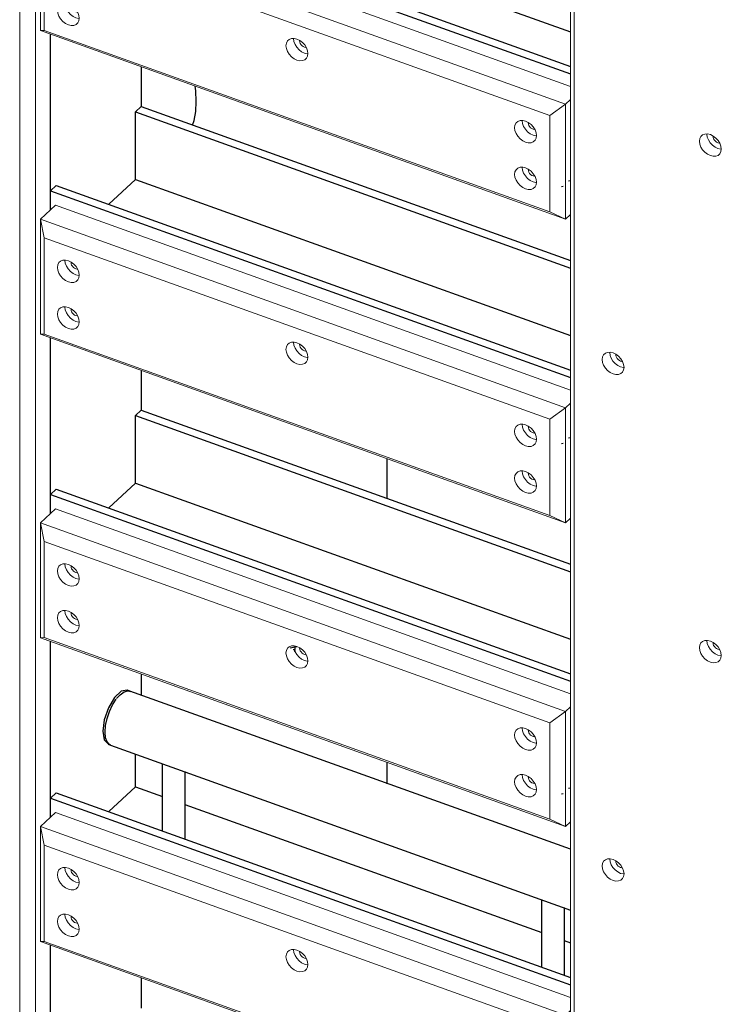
# Model space of a CAD drawing. Header units: millimetres. Extents: x 1069 to 250059, y -65909 to 70891.
# Tile 107 of 109: x 242082 to 243308, y 4108 to 5829. Entities that reach past the tile are written whole.
import ezdxf

# ---------------------------------------------------------------- set-up
doc = ezdxf.new("R2010")
doc.units = ezdxf.units.MM
for name, color, linetype, lineweight in [('N-CO-BC-BETONVORM-G', 50, 'Continuous', 25), ('N-CO-KC-KUNSTSTOFVORM-G', 7, 'Continuous', 13), ('N-CO-SC-STAALVORM-G', 10, 'Continuous', 25)]:
    doc.layers.add(name, color=color, linetype=linetype, lineweight=lineweight)

# ---------------------------------------------------------------- blocks, each defined once
blk = doc.blocks.new('GM_Hakorit_3820 - GM_Hakorit_3820-V117-3D impressie')
at = {"layer": 'N-CO-KC-KUNSTSTOFVORM-G'}
for p, q in [((29168.9, 6545.5), (29168.9, 3929.8)), ((29141.3, 6525.4), (29141.3, 3926)), ((29195.2, 5803.1), (29195.2, 5496.5)), ((29195.2, 5272.6), (29195.2, 4966)), ((29195.2, 4742.1), (29195.2, 4435.5)), ((29195.2, 4211.6), (29195.2, 3954.3))]:
    blk.add_line(p, q, dxfattribs=at)
blk = doc.blocks.new('GM_Hakorit_2850 - GM_Hakorit_2850-V118-3D impressie')
at = {"layer": 'N-CO-KC-KUNSTSTOFVORM-G'}
for p, q in [((30103.3, 6210.1), (30103.3, 3884.1)), ((30109.8, 6177.9), (30109.8, 3884.5)), ((30363, 5613), (30360.8, 5613.5)), ((30360.8, 5603.3), (30365.7, 5602.1)), ((30193.1, 5231.6), (30190.9, 5232.1)), ((30190.9, 5221.9), (30195.8, 5220.8)), ((30363, 4728.3), (30360.8, 4728.8)), ((30360.8, 4718.6), (30365.7, 4717.4)), ((30193.1, 4346.9), (30190.9, 4347.4)), ((30190.9, 4337.2), (30195.8, 4336.1))]:
    blk.add_line(p, q, dxfattribs=at)
for points in [[(30347.6, 5591, 0), (30342.7, 5593.4, 0), (30338.1, 5596.9, 0), (30334.1, 5601.2, 0), (30331.1, 5606.1, 0), (30329.1, 5611.2, 0), (30328.5, 5616.2, 0), (30329.1, 5620.8, 0), (30331.1, 5624.5, 0), (30334.1, 5627.2, 0), (30338.1, 5628.7, 0), (30342.7, 5628.9, 0), (30347.6, 5627.7, 0)], [(30341.7, 5628.5, 0), (30342.3, 5623.5, 0), (30344.2, 5618.4, 0), (30347.3, 5613.5, 0), (30351.2, 5609.2, 0), (30355.9, 5605.7, 0), (30360.8, 5603.3, 0)], [(30347.6, 5627.7, 0), (30352.6, 5625.3, 0), (30357.2, 5621.8, 0), (30361.1, 5617.5, 0), (30364.2, 5612.6, 0), (30366.1, 5607.5, 0), (30366.7, 5602.5, 0), (30366.1, 5598, 0), (30364.2, 5594.3, 0), (30361.1, 5591.5, 0), (30357.2, 5590, 0), (30352.6, 5589.9, 0), (30347.6, 5591, 0)], [(30360.8, 5613.5, 0), (30358.6, 5614.6, 0), (30356.6, 5616.1, 0), (30354.8, 5618, 0), (30353.4, 5620.2, 0), (30352.6, 5622.5, 0), (30352.3, 5624.7, 0)], [(30177.7, 5209.6, 0), (30172.8, 5212, 0), (30168.2, 5215.5, 0), (30164.2, 5219.9, 0), (30161.2, 5224.8, 0), (30159.2, 5229.9, 0), (30158.6, 5234.9, 0), (30159.2, 5239.4, 0), (30161.2, 5243.1, 0), (30164.2, 5245.8, 0), (30168.2, 5247.3, 0), (30172.8, 5247.5, 0), (30177.7, 5246.4, 0)], [(30171.8, 5247.1, 0), (30172.4, 5242.1, 0), (30174.3, 5237, 0), (30177.4, 5232.1, 0), (30181.3, 5227.8, 0), (30186, 5224.3, 0), (30190.9, 5221.9, 0)], [(30177.7, 5246.4, 0), (30182.7, 5244, 0), (30187.3, 5240.5, 0), (30191.2, 5236.1, 0), (30194.3, 5231.2, 0), (30196.2, 5226.1, 0), (30196.8, 5221.1, 0), (30196.2, 5216.6, 0), (30194.3, 5212.9, 0), (30191.2, 5210.2, 0), (30187.3, 5208.7, 0), (30182.7, 5208.5, 0), (30177.7, 5209.6, 0)], [(30190.9, 5232.1, 0), (30188.7, 5233.2, 0), (30186.7, 5234.7, 0), (30184.9, 5236.7, 0), (30183.5, 5238.8, 0), (30182.7, 5241.1, 0), (30182.4, 5243.3, 0)], [(30347.6, 4706.3, 0), (30342.7, 4708.7, 0), (30338.1, 4712.2, 0), (30334.1, 4716.5, 0), (30331.1, 4721.4, 0), (30329.1, 4726.6, 0), (30328.5, 4731.5, 0), (30329.1, 4736.1, 0), (30331.1, 4739.8, 0), (30334.1, 4742.5, 0), (30338.1, 4744, 0), (30342.7, 4744.2, 0), (30347.6, 4743, 0)], [(30341.7, 4743.8, 0), (30342.3, 4738.8, 0), (30344.2, 4733.7, 0), (30347.3, 4728.8, 0), (30351.2, 4724.5, 0), (30355.9, 4721, 0), (30360.8, 4718.6, 0)], [(30347.6, 4743, 0), (30352.6, 4740.6, 0), (30357.2, 4737.2, 0), (30361.1, 4732.8, 0), (30364.2, 4727.9, 0), (30366.1, 4722.8, 0), (30366.7, 4717.8, 0), (30366.1, 4713.3, 0), (30364.2, 4709.6, 0), (30361.1, 4706.8, 0), (30357.2, 4705.3, 0), (30352.6, 4705.2, 0), (30347.6, 4706.3, 0)], [(30360.8, 4728.8, 0), (30358.6, 4729.9, 0), (30356.6, 4731.4, 0), (30354.8, 4733.3, 0), (30353.4, 4735.5, 0), (30352.6, 4737.8, 0), (30352.3, 4740, 0)], [(30177.7, 4324.9, 0), (30172.8, 4327.3, 0), (30168.2, 4330.8, 0), (30164.2, 4335.2, 0), (30161.2, 4340.1, 0), (30159.2, 4345.2, 0), (30158.6, 4350.2, 0), (30159.2, 4354.7, 0), (30161.2, 4358.4, 0), (30164.2, 4361.1, 0), (30168.2, 4362.6, 0), (30172.8, 4362.8, 0), (30177.7, 4361.7, 0)], [(30171.8, 4362.4, 0), (30172.4, 4357.4, 0), (30174.3, 4352.3, 0), (30177.4, 4347.4, 0), (30181.3, 4343.1, 0), (30186, 4339.6, 0), (30190.9, 4337.2, 0)], [(30177.7, 4361.7, 0), (30182.7, 4359.3, 0), (30187.3, 4355.8, 0), (30191.2, 4351.4, 0), (30194.3, 4346.5, 0), (30196.2, 4341.4, 0), (30196.8, 4336.4, 0), (30196.2, 4331.9, 0), (30194.3, 4328.2, 0), (30191.2, 4325.5, 0), (30187.3, 4324, 0), (30182.7, 4323.8, 0), (30177.7, 4324.9, 0)], [(30190.9, 4347.4, 0), (30188.7, 4348.5, 0), (30186.7, 4350, 0), (30184.9, 4352, 0), (30183.5, 4354.1, 0), (30182.7, 4356.4, 0), (30182.4, 4358.6, 0)]]:
    blk.add_polyline3d(points, dxfattribs=at)
blk = doc.blocks.new('GM_Hakorit_1240 - GM_Hakorit_1240-V123-3D impressie')
at = {"layer": 'N-CO-KC-KUNSTSTOFVORM-G'}
for p, q in [((29177.4, 6010.3), (29203.7, 6034.9)), ((29203.7, 6034.9), (30103.3, 5712)), ((29177.4, 5809.5), (29177.4, 6010.3)), ((30094.8, 5681.1), (29177.4, 6010.3)), ((29177.4, 6010.3), (29183.8, 5978.1)), ((30067.3, 5661), (29183.8, 5978.1)), ((29183.8, 5978.1), (29183.8, 5809.9)), ((29183.8, 5809.9), (29177.4, 5809.5)), ((30094.8, 5480.3), (29177.4, 5809.5)), ((30067.3, 5492.9), (29183.8, 5809.9)), ((30067.3, 5661), (30094.8, 5681.1)), ((30103.3, 5689), (30094.8, 5681.1)), ((30094.8, 5681.1), (30094.8, 5480.3)), ((30067.3, 5492.9), (30067.3, 5661)), ((30094.8, 5480.3), (30067.3, 5492.9)), ((30094.8, 5480.3), (30103.3, 5488.2))]:
    blk.add_line(p, q, dxfattribs=at)
for points in [[(29207.2, 5926.4, 0), (29207.8, 5931, 0), (29209.7, 5934.7, 0), (29212.8, 5937.4, 0), (29216.7, 5938.9, 0), (29221.3, 5939.1, 0), (29226.3, 5937.9, 0), (29231.2, 5935.5, 0), (29235.8, 5932, 0), (29239.8, 5927.7, 0), (29242.8, 5922.8, 0), (29244.7, 5917.7, 0), (29245.4, 5912.7, 0)], [(29220.3, 5938.7, 0), (29221, 5933.7, 0), (29222.9, 5928.6, 0), (29225.9, 5923.7, 0), (29229.9, 5919.4, 0), (29234.5, 5915.9, 0), (29239.5, 5913.5, 0), (29244.4, 5912.3, 0)], [(29241.7, 5923.2, 0), (29239.5, 5923.7, 0), (29237.3, 5924.8, 0), (29235.2, 5926.3, 0), (29233.5, 5928.2, 0), (29232.1, 5930.4, 0), (29231.3, 5932.7, 0), (29231, 5934.9, 0)], [(29245.4, 5912.7, 0), (29244.7, 5908.2, 0), (29242.8, 5904.5, 0), (29239.8, 5901.7, 0), (29235.8, 5900.2, 0), (29231.2, 5900.1, 0), (29226.3, 5901.2, 0), (29221.3, 5903.6, 0), (29216.7, 5907.1, 0), (29212.8, 5911.4, 0), (29209.7, 5916.3, 0), (29207.8, 5921.4, 0), (29207.2, 5926.4, 0)], [(29207.2, 5844.8, 0), (29207.8, 5849.3, 0), (29209.7, 5853.1, 0), (29212.8, 5855.8, 0), (29216.7, 5857.3, 0), (29221.3, 5857.5, 0), (29226.3, 5856.3, 0), (29231.2, 5853.9, 0), (29235.8, 5850.4, 0), (29239.8, 5846.1, 0), (29242.8, 5841.2, 0), (29244.7, 5836.1, 0), (29245.4, 5831.1, 0)], [(29220.3, 5857.1, 0), (29221, 5852.1, 0), (29222.9, 5847, 0), (29225.9, 5842.1, 0), (29229.9, 5837.8, 0), (29234.5, 5834.3, 0), (29239.5, 5831.9, 0), (29244.4, 5830.7, 0)], [(29241.7, 5841.6, 0), (29239.5, 5842.1, 0), (29237.3, 5843.1, 0), (29235.2, 5844.7, 0), (29233.5, 5846.6, 0), (29232.1, 5848.8, 0), (29231.3, 5851.1, 0), (29231, 5853.3, 0)], [(29245.4, 5831.1, 0), (29244.7, 5826.6, 0), (29242.8, 5822.8, 0), (29239.8, 5820.1, 0), (29235.8, 5818.6, 0), (29231.2, 5818.4, 0), (29226.3, 5819.6, 0), (29221.3, 5822, 0), (29216.7, 5825.5, 0), (29212.8, 5829.8, 0), (29209.7, 5834.7, 0), (29207.8, 5839.8, 0), (29207.2, 5844.8, 0)], [(29606.4, 5783.1, 0), (29607.1, 5787.7, 0), (29609, 5791.4, 0), (29612, 5794.1, 0), (29616, 5795.6, 0), (29620.6, 5795.8, 0), (29625.5, 5794.7, 0), (29630.5, 5792.2, 0), (29635.1, 5788.8, 0), (29639.1, 5784.4, 0), (29642.1, 5779.5, 0), (29644, 5774.4, 0), (29644.6, 5769.4, 0)], [(29644.6, 5769.4, 0), (29644, 5764.9, 0), (29642.1, 5761.2, 0), (29639.1, 5758.5, 0), (29635.1, 5757, 0), (29630.5, 5756.8, 0), (29625.5, 5757.9, 0), (29620.6, 5760.3, 0), (29616, 5763.8, 0), (29612, 5768.2, 0), (29609, 5773, 0), (29607.1, 5778.2, 0), (29606.4, 5783.1, 0)], [(29619.6, 5795.4, 0), (29620.3, 5790.4, 0), (29622.2, 5785.3, 0), (29625.2, 5780.4, 0), (29629.2, 5776.1, 0), (29633.8, 5772.6, 0), (29638.7, 5770.2, 0), (29643.7, 5769, 0)], [(29640.9, 5779.9, 0), (29638.7, 5780.4, 0), (29636.5, 5781.5, 0), (29634.5, 5783, 0), (29632.7, 5784.9, 0), (29631.4, 5787.1, 0), (29630.5, 5789.4, 0), (29630.2, 5791.6, 0)], [(30005.7, 5639.9, 0), (30006.3, 5644.4, 0), (30008.2, 5648.1, 0), (30011.3, 5650.8, 0), (30015.2, 5652.3, 0), (30019.9, 5652.5, 0), (30024.8, 5651.4, 0), (30029.7, 5649, 0), (30034.4, 5645.5, 0), (30038.3, 5641.1, 0), (30041.4, 5636.2, 0), (30043.3, 5631.1, 0), (30043.9, 5626.1, 0)], [(30018.9, 5652.1, 0), (30019.5, 5647.1, 0), (30021.4, 5642, 0), (30024.5, 5637.1, 0), (30028.4, 5632.8, 0), (30033, 5629.3, 0), (30038, 5626.9, 0), (30042.9, 5625.8, 0)], [(30040.2, 5636.6, 0), (30038, 5637.1, 0), (30035.8, 5638.2, 0), (30033.7, 5639.7, 0), (30032, 5641.7, 0), (30030.6, 5643.8, 0), (30029.8, 5646.1, 0), (30029.5, 5648.3, 0)], [(30043.9, 5626.1, 0), (30043.3, 5621.6, 0), (30041.4, 5617.9, 0), (30038.3, 5615.2, 0), (30034.4, 5613.7, 0), (30029.7, 5613.5, 0), (30024.8, 5614.6, 0), (30019.9, 5617, 0), (30015.2, 5620.5, 0), (30011.3, 5624.9, 0), (30008.2, 5629.8, 0), (30006.3, 5634.9, 0), (30005.7, 5639.9, 0)], [(30005.7, 5558.2, 0), (30006.3, 5562.8, 0), (30008.2, 5566.5, 0), (30011.3, 5569.2, 0), (30015.2, 5570.7, 0), (30019.9, 5570.9, 0), (30024.8, 5569.7, 0), (30029.7, 5567.3, 0), (30034.4, 5563.9, 0), (30038.3, 5559.5, 0), (30041.4, 5554.6, 0), (30043.3, 5549.5, 0), (30043.9, 5544.5, 0)], [(30043.9, 5544.5, 0), (30043.3, 5540, 0), (30041.4, 5536.3, 0), (30038.3, 5533.6, 0), (30034.4, 5532.1, 0), (30029.7, 5531.9, 0), (30024.8, 5533, 0), (30019.9, 5535.4, 0), (30015.2, 5538.9, 0), (30011.3, 5543.3, 0), (30008.2, 5548.1, 0), (30006.3, 5553.3, 0), (30005.7, 5558.2, 0)], [(30018.9, 5570.5, 0), (30019.5, 5565.5, 0), (30021.4, 5560.4, 0), (30024.5, 5555.5, 0), (30028.4, 5551.2, 0), (30033, 5547.7, 0), (30038, 5545.3, 0), (30042.9, 5544.1, 0)], [(30040.2, 5555, 0), (30038, 5555.5, 0), (30035.8, 5556.6, 0), (30033.7, 5558.1, 0), (30032, 5560, 0), (30030.6, 5562.2, 0), (30029.8, 5564.5, 0), (30029.5, 5566.7, 0)]]:
    blk.add_polyline3d(points, dxfattribs=at)
blk = doc.blocks.new('GM_Hakorit_1240 - GM_Hakorit_1240-V124-3D impressie')
at = {"layer": 'N-CO-KC-KUNSTSTOFVORM-G'}
for p, q in [((29177.4, 4949.3), (29203.7, 4973.9)), ((29203.7, 4973.9), (30103.3, 4651)), ((29177.4, 4748.6), (29177.4, 4949.3)), ((30094.8, 4620.1), (29177.4, 4949.3)), ((29177.4, 4949.3), (29183.8, 4917.1)), ((30067.3, 4600), (29183.8, 4917.1)), ((29183.8, 4917.1), (29183.8, 4749)), ((29183.8, 4749), (29177.4, 4748.6)), ((30094.8, 4419.3), (29177.4, 4748.6)), ((30067.3, 4431.9), (29183.8, 4749)), ((30103.3, 4628), (30094.8, 4620.1)), ((30067.3, 4600), (30094.8, 4620.1)), ((30094.8, 4620.1), (30094.8, 4419.3)), ((30067.3, 4431.9), (30067.3, 4600)), ((30094.8, 4419.3), (30067.3, 4431.9)), ((30094.8, 4419.3), (30103.3, 4427.2))]:
    blk.add_line(p, q, dxfattribs=at)
for points in [[(29207.2, 4865.5, 0), (29207.8, 4870, 0), (29209.7, 4873.7, 0), (29212.8, 4876.4, 0), (29216.7, 4877.9, 0), (29221.3, 4878.1, 0), (29226.3, 4877, 0), (29231.2, 4874.6, 0), (29235.8, 4871.1, 0), (29239.8, 4866.7, 0), (29242.8, 4861.8, 0), (29244.7, 4856.7, 0), (29245.4, 4851.7, 0)], [(29220.3, 4877.7, 0), (29221, 4872.7, 0), (29222.9, 4867.6, 0), (29225.9, 4862.7, 0), (29229.9, 4858.4, 0), (29234.5, 4854.9, 0), (29239.5, 4852.5, 0), (29244.4, 4851.4, 0)], [(29241.7, 4862.2, 0), (29239.5, 4862.7, 0), (29237.3, 4863.8, 0), (29235.2, 4865.3, 0), (29233.5, 4867.2, 0), (29232.1, 4869.4, 0), (29231.3, 4871.7, 0), (29231, 4873.9, 0)], [(29245.4, 4851.7, 0), (29244.7, 4847.2, 0), (29242.8, 4843.5, 0), (29239.8, 4840.8, 0), (29235.8, 4839.3, 0), (29231.2, 4839.1, 0), (29226.3, 4840.2, 0), (29221.3, 4842.6, 0), (29216.7, 4846.1, 0), (29212.8, 4850.5, 0), (29209.7, 4855.4, 0), (29207.8, 4860.5, 0), (29207.2, 4865.5, 0)], [(29207.2, 4783.8, 0), (29207.8, 4788.4, 0), (29209.7, 4792.1, 0), (29212.8, 4794.8, 0), (29216.7, 4796.3, 0), (29221.3, 4796.5, 0), (29226.3, 4795.3, 0), (29231.2, 4792.9, 0), (29235.8, 4789.5, 0), (29239.8, 4785.1, 0), (29242.8, 4780.2, 0), (29244.7, 4775.1, 0), (29245.4, 4770.1, 0)], [(29245.4, 4770.1, 0), (29244.7, 4765.6, 0), (29242.8, 4761.9, 0), (29239.8, 4759.1, 0), (29235.8, 4757.6, 0), (29231.2, 4757.5, 0), (29226.3, 4758.6, 0), (29221.3, 4761, 0), (29216.7, 4764.5, 0), (29212.8, 4768.8, 0), (29209.7, 4773.7, 0), (29207.8, 4778.9, 0), (29207.2, 4783.8, 0)], [(29220.3, 4796.1, 0), (29221, 4791.1, 0), (29222.9, 4786, 0), (29225.9, 4781.1, 0), (29229.9, 4776.8, 0), (29234.5, 4773.3, 0), (29239.5, 4770.9, 0), (29244.4, 4769.7, 0)], [(29241.7, 4780.6, 0), (29239.5, 4781.1, 0), (29237.3, 4782.2, 0), (29235.2, 4783.7, 0), (29233.5, 4785.6, 0), (29232.1, 4787.8, 0), (29231.3, 4790.1, 0), (29231, 4792.3, 0)], [(29606.4, 4722.2, 0), (29607.1, 4726.7, 0), (29609, 4730.4, 0), (29612, 4733.1, 0), (29616, 4734.6, 0), (29620.6, 4734.8, 0), (29625.5, 4733.7, 0), (29630.5, 4731.3, 0), (29635.1, 4727.8, 0), (29639.1, 4723.4, 0), (29642.1, 4718.5, 0), (29644, 4713.4, 0), (29644.6, 4708.4, 0)], [(29640.9, 4718.9, 0), (29638.7, 4719.4, 0), (29636.5, 4720.5, 0), (29634.5, 4722, 0), (29632.7, 4724, 0), (29631.4, 4726.1, 0), (29630.5, 4728.4, 0), (29630.2, 4730.6, 0)], [(29644.6, 4708.4, 0), (29644, 4703.9, 0), (29642.1, 4700.2, 0), (29639.1, 4697.5, 0), (29635.1, 4696, 0), (29630.5, 4695.8, 0), (29625.5, 4696.9, 0), (29620.6, 4699.3, 0), (29616, 4702.8, 0), (29612, 4707.2, 0), (29609, 4712.1, 0), (29607.1, 4717.2, 0), (29606.4, 4722.2, 0)], [(29620.7, 4728, 0), (29622.2, 4724.3, 0), (29625.2, 4719.4, 0), (29629.2, 4715.1, 0), (29633.8, 4711.6, 0), (29638.7, 4709.2, 0), (29643.7, 4708.1, 0)], [(30005.7, 4578.9, 0), (30006.3, 4583.4, 0), (30008.2, 4587.1, 0), (30011.3, 4589.9, 0), (30015.2, 4591.3, 0), (30019.9, 4591.5, 0), (30024.8, 4590.4, 0), (30029.7, 4588, 0), (30034.4, 4584.5, 0), (30038.3, 4580.2, 0), (30041.4, 4575.3, 0), (30043.3, 4570.1, 0), (30043.9, 4565.2, 0)], [(30043.9, 4565.2, 0), (30043.3, 4560.6, 0), (30041.4, 4556.9, 0), (30038.3, 4554.2, 0), (30034.4, 4552.7, 0), (30029.7, 4552.5, 0), (30024.8, 4553.7, 0), (30019.9, 4556.1, 0), (30015.2, 4559.5, 0), (30011.3, 4563.9, 0), (30008.2, 4568.8, 0), (30006.3, 4573.9, 0), (30005.7, 4578.9, 0)], [(30018.9, 4591.1, 0), (30019.5, 4586.2, 0), (30021.4, 4581, 0), (30024.5, 4576.2, 0), (30028.4, 4571.8, 0), (30033, 4568.3, 0), (30038, 4565.9, 0), (30042.9, 4564.8, 0)], [(30040.2, 4575.6, 0), (30038, 4576.1, 0), (30035.8, 4577.2, 0), (30033.7, 4578.7, 0), (30032, 4580.7, 0), (30030.6, 4582.8, 0), (30029.8, 4585.1, 0), (30029.5, 4587.3, 0)], [(30005.7, 4497.3, 0), (30006.3, 4501.8, 0), (30008.2, 4505.5, 0), (30011.3, 4508.2, 0), (30015.2, 4509.7, 0), (30019.9, 4509.9, 0), (30024.8, 4508.8, 0), (30029.7, 4506.4, 0), (30034.4, 4502.9, 0), (30038.3, 4498.5, 0), (30041.4, 4493.6, 0), (30043.3, 4488.5, 0), (30043.9, 4483.5, 0)], [(30018.9, 4509.5, 0), (30019.5, 4504.5, 0), (30021.4, 4499.4, 0), (30024.5, 4494.5, 0), (30028.4, 4490.2, 0), (30033, 4486.7, 0), (30038, 4484.3, 0), (30042.9, 4483.2, 0)], [(30043.9, 4483.5, 0), (30043.3, 4479, 0), (30041.4, 4475.3, 0), (30038.3, 4472.6, 0), (30034.4, 4471.1, 0), (30029.7, 4470.9, 0), (30024.8, 4472, 0), (30019.9, 4474.4, 0), (30015.2, 4477.9, 0), (30011.3, 4482.3, 0), (30008.2, 4487.2, 0), (30006.3, 4492.3, 0), (30005.7, 4497.3, 0)], [(30040.2, 4494, 0), (30038, 4494.5, 0), (30035.8, 4495.6, 0), (30033.7, 4497.1, 0), (30032, 4499.1, 0), (30030.6, 4501.2, 0), (30029.8, 4503.5, 0), (30029.5, 4505.7, 0)]]:
    blk.add_polyline3d(points, dxfattribs=at)
blk = doc.blocks.new('GM_Haalbuis_1000 - GM_Haalbuis_1000-V136-3D impressie')
at = {"layer": 'N-CO-SC-STAALVORM-G'}
for p, q in [((29333.8, 4655.6), (29329.5, 4657.1)), ((29333.8, 4655.6), (29333.3, 4655.7)), ((30103.3, 4379.4), (29333.8, 4655.6)), ((29295.7, 4563), (29300, 4561.4)), ((29300, 4561.4), (29300.4, 4561.3)), ((29300, 4561.4), (30103.3, 4273.1)), ((29390.3, 4527.1), (29390.3, 4411.4)), ((29430.3, 4397), (29430.3, 4514.9)), ((30052.9, 4291.8), (30052.9, 4173.6)), ((30092.9, 4159.2), (30092.9, 4277.3))]:
    blk.add_line(p, q, dxfattribs=at)
for points in [[(29329.5, 4657.1, 0), (29329.1, 4657.2, 0), (29318.5, 4655.3, 0), (29306.8, 4644.3, 0), (29296.2, 4626.6, 0), (29288.9, 4605.6, 0), (29286.3, 4585.5, 0)], [(29310.7, 4642.4, 0), (29316.9, 4649.3, 0), (29323.7, 4654.3, 0), (29330.1, 4656.1, 0), (29335.5, 4654.7, 0)], [(29290.5, 4584, 0), (29291.4, 4595.4, 0), (29294, 4607.7, 0), (29298.2, 4620, 0), (29303.7, 4631.6, 0), (29310.1, 4641.6, 0)], [(29286.3, 4585.5, 0), (29288.9, 4570.2, 0), (29296.2, 4562.8, 0)], [(29300, 4561.4, 0), (29298.2, 4562.3, 0), (29294, 4566.8, 0), (29291.4, 4574.2, 0), (29290.5, 4584, 0)]]:
    blk.add_polyline3d(points, dxfattribs=at)
blk = doc.blocks.new('GM_Bouten_Moeren_Zeskant - M16-V140-3D impressie')
at = {"layer": 'N-CO-SC-STAALVORM-G'}
for p, q in [((30100, 6159.2), (30103.3, 6159.9)), ((30087.8, 6149.4), (30090.6, 6150))]:
    blk.add_line(p, q, dxfattribs=at)
blk = doc.blocks.new('GM_Bouten_Moeren_Zeskant - M16-V143-3D impressie')
at = {"layer": 'N-CO-SC-STAALVORM-G'}
for p, q in [((24516.7, 8152), (24528.3, 8154.5)), ((24524.6, 8155.3), (24524.6, 8148.8)), ((24524.6, 8148.8), (24522.1, 8148.3)), ((24523.5, 8146.3), (24526.3, 8146.9))]:
    blk.add_line(p, q, dxfattribs=at)
blk.add_polyline3d([(24524.1, 8146.6, 0), (24524.9, 8147.8, 0), (24525.4, 8149.9, 0), (24525.6, 8152.8, 0)], dxfattribs=at)

msp = doc.modelspace()

# ---------------------------------------------------------------- linework, layer by layer
at = {"layer": 'N-CO-SC-STAALVORM-G'}
for p, q in [((242284.4, 6079.9), (243044.2, 5807.3)), ((242136.2, 6059.9), (243044.2, 5734.1)), ((242146.2, 6069.3), (243044.2, 5747)), ((242136.2, 5496.5), (242136.2, 5803.1)), ((242294.4, 5746.3), (242294.4, 5676.7)), ((242284.4, 5667.4), (242294.4, 5676.7)), ((242294.4, 5676.7), (243044.2, 5407.6)), ((242284.4, 5549.5), (242284.4, 5667.4)), ((242284.4, 5667.4), (243044.2, 5394.7)), ((242136.2, 5529.4), (242146.2, 5538.8)), ((242146.2, 5538.8), (243044.2, 5216.5)), ((242237.7, 5506), (242284.4, 5549.5)), ((242284.4, 5549.5), (243044.2, 5276.8)), ((242136.2, 5496.5), (242136.2, 5529.4)), ((242136.2, 5529.4), (243044.2, 5203.6)), ((242136.2, 4966), (242136.2, 5272.6)), ((242294.4, 5215.8), (242294.4, 5146.2)), ((242284.4, 5136.9), (242294.4, 5146.2)), ((242294.4, 5146.2), (243044.2, 4877.1)), ((242284.4, 5019), (242284.4, 5136.9)), ((242284.4, 5136.9), (243044.2, 4864.2)), ((242723.6, 5061.8), (242723.6, 4992.2)), ((242136.2, 4999), (242146.2, 5008.3)), ((242146.2, 5008.3), (243044.2, 4686)), ((242237.7, 4975.5), (242284.4, 5019)), ((242284.4, 5019), (243044.2, 4746.3)), ((242136.2, 4966), (242136.2, 4999)), ((242136.2, 4999), (243044.2, 4673.1)), ((242136.2, 4435.5), (242136.2, 4742.1)), ((242294.4, 4685.3), (242294.4, 4648.2)), ((242284.4, 4488.5), (242284.4, 4546)), ((242723.6, 4531.3), (242723.6, 4493.7)), ((242136.2, 4468.5), (242146.2, 4477.8)), ((242146.2, 4477.8), (243044.2, 4155.5)), ((242237.7, 4445), (242284.4, 4488.5)), ((242284.4, 4488.5), (242331.6, 4471.5)), ((242136.2, 4435.5), (242136.2, 4468.5)), ((242136.2, 4468.5), (243044.2, 4142.6)), ((242370.6, 4457.5), (242994.2, 4233.8)), ((243033.2, 4219.7), (243044.2, 4215.8)), ((242136.2, 3954.3), (242136.2, 4211.6)), ((242294.4, 4154.8), (242294.4, 4101.6))]:
    msp.add_line(p, q, dxfattribs=at)
for points in [[(242390.6, 5685.4, 0), (242389.6, 5704.4, 0), (242388.6, 5712.5, 0)], [(242384, 5644.4, 0), (242386.7, 5652.5, 0), (242389.6, 5668, 0), (242390.6, 5685.4, 0)]]:
    msp.add_polyline3d(points, dxfattribs=at)

# ---------------------------------------------------------------- block references
at = {"layer": 'N-CO-BC-BETONVORM-G'}
for name, p in [('GM_Hakorit_3820 - GM_Hakorit_3820-V117-3D impressie', (212940.9, 0)), ('GM_Hakorit_2850 - GM_Hakorit_2850-V118-3D impressie', (212940.9, 0)), ('GM_Hakorit_1240 - GM_Hakorit_1240-V123-3D impressie', (212940.9, 0)), ('GM_Bouten_Moeren_Zeskant - M16-V140-3D impressie', (212940.9, -612.1)), ('GM_Hakorit_1240 - GM_Hakorit_1240-V123-3D impressie', (212940.9, -530.5)), ('GM_Bouten_Moeren_Zeskant - M16-V140-3D impressie', (212940.9, -1061)), ('GM_Hakorit_1240 - GM_Hakorit_1240-V124-3D impressie', (212940.9, 0)), ('GM_Bouten_Moeren_Zeskant - M16-V143-3D impressie', (218037.9, -3420.7)), ('GM_Haalbuis_1000 - GM_Haalbuis_1000-V136-3D impressie', (212940.9, 0)), ('GM_Bouten_Moeren_Zeskant - M16-V140-3D impressie', (212940.9, -1673.1)), ('GM_Hakorit_1240 - GM_Hakorit_1240-V123-3D impressie', (212940.9, -1591.5))]:
    msp.add_blockref(name, p, dxfattribs=at)

doc.saveas('drawing.dxf')
